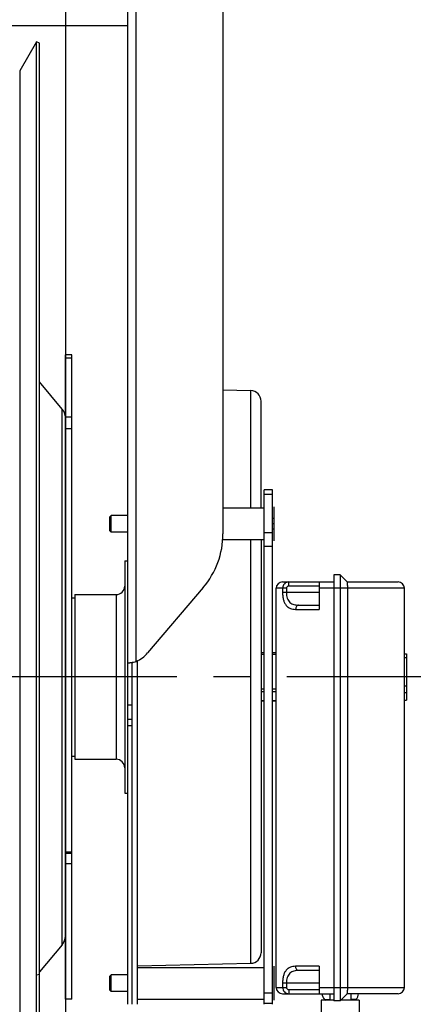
# Model space of a CAD drawing. Extents: x 0 to 420, y 0 to 297.
# Tile 13 of 15: x 225 to 244, y 198 to 245. Entities that reach past the tile are written whole.
import ezdxf

# ---------------------------------------------------------------- set-up
doc = ezdxf.new("R2010")
doc.units = 0
doc.header["$LTSCALE"] = 23.1
doc.linetypes.add('CENTER', pattern=[0.6, 0.375, -0.075, 0.075, -0.075])
for name, color, linetype in [('110528_DXF_CONTINUOUS_LINE', 7, 'CONTINUOUS'), ('110528_DXF_DIMENSION', 7, 'CONTINUOUS'), ('110536_DXF_CONTINUOUS_LINE', 7, 'CONTINUOUS'), ('110618_DXF_CONTINUOUS_LINE', 7, 'CONTINUOUS'), ('110801_DXF_CONTINUOUS_LINE', 7, 'CONTINUOUS'), ('111735_DXF_CONTINUOUS_LINE', 7, 'CONTINUOUS'), ('111736_DXF_CONTINUOUS_LINE', 7, 'CONTINUOUS'), ('ASEM_65_75_10_DXF_AXIS', 7, 'CONTINUOUS'), ('MOTOR_UNIT_DDXF_CONTINUOUS', 7, 'CONTINUOUS')]:
    doc.layers.add(name, color=color, linetype=linetype)

msp = doc.modelspace()

# ---------------------------------------------------------------- linework, layer by layer
at = {"layer": '110528_DXF_CONTINUOUS_LINE', "color": 7, "linetype": 'CONTINUOUS'}
for p, q in [((225.84018, 243.94209), (225.04114, 242.55811)), ((225.84018, 183.79209), (225.84018, 243.94209)), ((225.97008, 243.86709), (225.84018, 243.94209))]:
    msp.add_line(p, q, dxfattribs=at)
at = {"layer": '110528_DXF_CONTINUOUS_LINE', "color": 3, "linetype": 'CONTINUOUS'}
for p, q in [((225.97008, 183.86709), (225.97008, 243.86709)), ((227.04973, 226.54832), (225.97008, 227.835)), ((227.2018, 208.15669), (227.2018, 222.68775)), ((227.04973, 201.18586), (225.97008, 199.89918))]:
    msp.add_line(p, q, dxfattribs=at)
at = {"layer": '110528_DXF_CONTINUOUS_LINE', "color": 9, "linetype": 'CONTINUOUS'}
for p, q in [((225.04114, 242.55811), (225.04114, 185.17606)), ((227.04973, 201.18586), (227.04973, 226.54832)), ((225.97008, 199.78294), (225.84018, 199.74773))]:
    msp.add_line(p, q, dxfattribs=at)
at = {"layer": '110528_DXF_CONTINUOUS_LINE', "color": 3, "linetype": 'CONTINUOUS'}
for centre, start, end in [((226.5518, 226.13051), 2.502345, 40), ((226.5518, 201.60367), 320, 360)]:
    msp.add_arc(centre, 0.65, start, end, dxfattribs=at)
at = {"layer": '110528_DXF_DIMENSION', "color": 2, "linetype": 'CONTINUOUS'}
msp.add_line((227.2018, 255.11651), (227.2018, 172.61766), dxfattribs=at)
at = {"layer": '110536_DXF_CONTINUOUS_LINE', "color": 3, "linetype": 'CONTINUOUS'}
for p, q in [((230.15631, 198.36709), (230.15631, 262.46709)), ((234.65631, 262.4221), (234.65631, 220.64208)), ((233.72048, 218.09957), (231.09121, 215.00103))]:
    msp.add_line(p, q, dxfattribs=at)
at = {"layer": '110536_DXF_CONTINUOUS_LINE', "color": 9, "linetype": 'CONTINUOUS'}
for p, q in [((230.55631, 214.60121), (230.55631, 262.02656)), ((230.15631, 212.5489), (230.35631, 212.5489)), ((230.15631, 211.86709), (230.35631, 211.86709)), ((230.15631, 211.56004), (230.35631, 211.56004))]:
    msp.add_line(p, q, dxfattribs=at)
at = {"layer": '110536_DXF_CONTINUOUS_LINE', "color": 7, "linetype": 'CONTINUOUS'}
for p, q in [((230.2611, 214.54299), (230.26718, 214.5432)), ((230.26718, 214.5432), (230.27759, 214.54348)), ((230.27759, 214.54348), (230.29007, 214.54373)), ((230.29007, 214.54373), (230.30449, 214.5439)), ((230.30449, 214.5439), (230.32063, 214.54396)), ((230.32063, 214.54396), (230.35631, 214.54396)), ((230.35631, 198.36709), (230.35631, 214.54396))]:
    msp.add_line(p, q, dxfattribs=at)
at = {"layer": '110536_DXF_CONTINUOUS_LINE', "color": 3, "linetype": 'CONTINUOUS'}
for centre, radius, start, end in [((230.72733, 220.64474), 3.92898, 319.624496, 359.961193), ((229.94918, 215.97119), 1.49849, 293.901184, 319.651923), ((230.1211, 215.91727), 1.38141, 276.023461, 277.778619), ((230.08908, 216.15942), 1.62567, 277.741723, 278.846672), ((230.07571, 216.24666), 1.71393, 278.839768, 279.391228), ((230.07017, 216.28027), 1.74799, 279.390817, 279.947967), ((230.06436, 216.31291), 1.78114, 279.950582, 283.49615), ((230.08311, 216.23309), 1.69915, 283.509369, 284.19887), ((230.10996, 216.12902), 1.59167, 284.180765, 286.285446)]:
    msp.add_arc(centre, radius, start, end, dxfattribs=at)
msp.add_open_spline([(230.15631, 214.54396), (230.15631, 214.54124), (230.17026, 214.53917), (230.18792, 214.53822), (230.22425, 214.53951), (230.2506, 214.54186), (230.26606, 214.54348)], degree=3, knots=[0, 0, 0, 0, 0.07345742, 0.26683287, 0.57926332, 1, 1, 1, 1], dxfattribs=at)
at = {"layer": '110536_DXF_CONTINUOUS_LINE', "color": 7, "linetype": 'CONTINUOUS'}
msp.add_open_spline([(230.35631, 214.54396), (230.35631, 214.54443), (230.35847, 214.54509), (230.3613, 214.54654), (230.36714, 214.54845), (230.37834, 214.5524), (230.39716, 214.5588), (230.41316, 214.56465), (230.42224, 214.56809)], degree=3, knots=[0, 0, 0, 0, 0.02015985, 0.07230032, 0.15627635, 0.27093338, 0.58556252, 1, 1, 1, 1], dxfattribs=at)
at = {"layer": '110618_DXF_CONTINUOUS_LINE', "color": 7, "linetype": 'CONTINUOUS'}
for p, q in [((227.5018, 229.11709), (227.2018, 229.11709)), ((227.5018, 198.61709), (227.5018, 229.11709)), ((227.5018, 205.50332), (227.2018, 205.50332)), ((227.5018, 198.61709), (227.2018, 198.61709))]:
    msp.add_line(p, q, dxfattribs=at)
at = {"layer": '110618_DXF_CONTINUOUS_LINE', "color": 3, "linetype": 'CONTINUOUS'}
for p, q in [((227.2018, 222.68775), (227.2018, 229.11709)), ((227.2018, 198.61709), (227.2018, 208.15669))]:
    msp.add_line(p, q, dxfattribs=at)
at = {"layer": '110618_DXF_CONTINUOUS_LINE', "color": 9, "linetype": 'CONTINUOUS'}
for p, q in [((227.2018, 228.98169), (227.5018, 228.98169)), ((227.5018, 226.15892), (227.2018, 226.15892)), ((227.5018, 225.60949), (227.2018, 225.60949)), ((227.5018, 205.5746), (227.2018, 205.5746)), ((227.5018, 205.02487), (227.2018, 205.02487))]:
    msp.add_line(p, q, dxfattribs=at)
at = {"layer": '110801_DXF_CONTINUOUS_LINE', "color": 7, "linetype": 'CONTINUOUS'}
msp.add_line((230.15631, 244.68687), (157.95631, 244.68687), dxfattribs=at)
at = {"layer": '111735_DXF_CONTINUOUS_LINE', "color": 7, "linetype": 'CONTINUOUS'}
for p, q in [((227.5018, 217.61709), (227.65631, 217.61709)), ((227.5018, 210.11709), (227.65631, 210.11709))]:
    msp.add_line(p, q, dxfattribs=at)
at = {"layer": '111736_DXF_CONTINUOUS_LINE', "color": 7, "linetype": 'CONTINUOUS'}
for p, q in [((230.00631, 219.36709), (230.15631, 219.36709)), ((230.00631, 219.36709), (230.00631, 208.36709)), ((227.65631, 217.76709), (229.60631, 217.76709)), ((227.65631, 217.76709), (227.65631, 209.96709)), ((227.65631, 209.96709), (229.60631, 209.96709)), ((230.00631, 208.36709), (230.15631, 208.36709))]:
    msp.add_line(p, q, dxfattribs=at)
at = {"layer": '111736_DXF_CONTINUOUS_LINE', "color": 9, "linetype": 'CONTINUOUS'}
msp.add_line((229.60631, 217.76709), (229.60631, 209.96709), dxfattribs=at)
at = {"layer": '111736_DXF_CONTINUOUS_LINE', "color": 7, "linetype": 'CONTINUOUS'}
for centre, start, end in [((229.60631, 218.16709), 270, 360), ((229.60631, 209.56709), 0, 90)]:
    msp.add_arc(centre, 0.4, start, end, dxfattribs=at)
at = {"layer": 'ASEM_65_75_10_DXF_AXIS', "color": 7, "linetype": 'CENTER'}
msp.add_line((246.33631, 213.86709), (148.10631, 213.86709), dxfattribs=at)
at = {"layer": 'MOTOR_UNIT_DDXF_CONTINUOUS', "color": 9, "linetype": 'CONTINUOUS'}
for p, q in [((234.65631, 227.45379), (235.96741, 227.42465)), ((235.96741, 221.86709), (235.96741, 227.42465)), ((236.45631, 221.86709), (236.45631, 226.92477)), ((237.00631, 222.72102), (236.60631, 222.72102)), ((236.60631, 198.36709), (236.60631, 222.72101)), ((237.00631, 222.49948), (236.60631, 222.49948)), ((237.00631, 198.36709), (237.00631, 222.72101)), ((237.05631, 221.91709), (237.05631, 220.31709)), ((229.30631, 221.44909), (229.37431, 221.51709)), ((229.30631, 220.78509), (229.30631, 221.44909)), ((230.15631, 221.51709), (229.37431, 221.51709)), ((229.37431, 220.71709), (229.37431, 221.51709)), ((234.65631, 221.86709), (236.60631, 221.86709)), ((237.05631, 221.36709), (237.00631, 221.36709)), ((237.05631, 221.11709), (237.00631, 221.11709)), ((229.30631, 220.78509), (229.37431, 220.71709)), ((230.15631, 220.71709), (229.37431, 220.71709)), ((236.60631, 220.69983), (237.00631, 220.69983)), ((237.05631, 220.86709), (237.00631, 220.86709)), ((234.64622, 220.36709), (236.60631, 220.36709)), ((235.96741, 200.30952), (235.96741, 220.36709)), ((236.45631, 220.36709), (236.45631, 200.8094)), ((236.60631, 220.05166), (237.00631, 220.05166)), ((240.20631, 218.69709), (239.90631, 218.69709)), ((239.90631, 218.69709), (239.90631, 198.53709)), ((240.53697, 218.36643), (240.20631, 218.69709)), ((240.20631, 218.69709), (240.20631, 198.53709)), ((237.47131, 218.36709), (239.90631, 218.36709)), ((237.76602, 218.16709), (237.76602, 218.36709)), ((239.20631, 218.36709), (239.20631, 217.06709)), ((240.53631, 218.36709), (242.9413, 218.36709)), ((237.65444, 218.06709), (237.17131, 218.06709)), ((237.17131, 199.16709), (237.17131, 218.06709)), ((237.47442, 218.06709), (237.47442, 217.86709)), ((239.20631, 217.86709), (237.47442, 217.86709)), ((237.65444, 218.06709), (237.65444, 217.86709)), ((239.20631, 218.16709), (237.76602, 218.16709)), ((243.24131, 218.06709), (239.20631, 218.06709)), ((240.55659, 199.16709), (240.55659, 218.06709)), ((243.24131, 199.16709), (243.24131, 218.06709)), ((238.23248, 217.26709), (239.20631, 217.26709)), ((238.09323, 217.06709), (239.20631, 217.06709)), ((236.60631, 215.00812), (236.45631, 215.00812)), ((236.60631, 214.934), (236.45631, 214.934)), ((237.17131, 215.00812), (237.00631, 215.00812)), ((237.17131, 214.934), (237.00631, 214.934)), ((243.24131, 214.96368), (243.33631, 214.96368)), ((243.33631, 214.96368), (243.33631, 212.77049)), ((230.60631, 198.36709), (230.60631, 214.62463)), ((243.24131, 214.78087), (243.33631, 214.78087)), ((236.60631, 213.29193), (236.45631, 213.29193)), ((236.60631, 213.16945), (236.45631, 213.16945)), ((237.17131, 213.29193), (237.00631, 213.29193)), ((237.17131, 213.16945), (237.00631, 213.16945)), ((243.24131, 213.44506), (243.33631, 213.44506)), ((243.24131, 213.12842), (243.33631, 213.12842)), ((236.60631, 212.72946), (236.45631, 212.72946)), ((236.60631, 212.72605), (236.45631, 212.72605)), ((237.17131, 212.72946), (237.00631, 212.72946)), ((237.17131, 212.72605), (237.00631, 212.72605)), ((243.24131, 212.77049), (243.33631, 212.77049)), ((230.35631, 198.36709), (230.35631, 211.86709)), ((230.60631, 200.19038), (235.96741, 200.30952)), ((230.60631, 200.11709), (236.60631, 200.11709)), ((237.05631, 200.16709), (237.05631, 198.56709)), ((239.20631, 200.16709), (238.09323, 200.16709)), ((239.20631, 200.16709), (239.20631, 198.86709)), ((229.30631, 199.69909), (229.37431, 199.76709)), ((229.30631, 199.03509), (229.30631, 199.69909)), ((230.15631, 199.76709), (229.37431, 199.76709)), ((229.37431, 198.96709), (229.37431, 199.76709)), ((239.20631, 199.96709), (238.23248, 199.96709)), ((237.17131, 199.16709), (237.65444, 199.16709)), ((239.20631, 199.36709), (237.47442, 199.36709)), ((237.47442, 199.36709), (237.47442, 199.16709)), ((237.65444, 199.36709), (237.65444, 199.16709)), ((237.76602, 199.06709), (239.20631, 199.06709)), ((237.76602, 199.06709), (237.76602, 198.86709)), ((239.20631, 199.16709), (243.24131, 199.16709)), ((229.30631, 199.03509), (229.37431, 198.96709)), ((230.15631, 198.96709), (229.37431, 198.96709)), ((230.60631, 198.61709), (236.60631, 198.61709)), ((237.00631, 198.8905), (236.60631, 198.8905)), ((237.47131, 198.86709), (239.90631, 198.86709)), ((239.4644, 198.60047), (239.70631, 198.60047)), ((239.4644, 198.60047), (239.5012, 198.56709)), ((239.70631, 198.86709), (239.70631, 198.56709)), ((240.53697, 198.86775), (240.20631, 198.53709)), ((242.9413, 198.86709), (240.53631, 198.86709)), ((240.70631, 198.86709), (240.70631, 198.56709)), ((240.94821, 198.60047), (240.70631, 198.60047)), ((240.94821, 198.60047), (240.91141, 198.56709)), ((237.00631, 198.40195), (236.60631, 198.40195)), ((239.30631, 198.56709), (239.30631, 195.96709)), ((239.90631, 198.56709), (239.30632, 198.56709)), ((240.20631, 198.53709), (239.90631, 198.53709)), ((241.1063, 198.56709), (240.23631, 198.56709)), ((241.10631, 198.56709), (241.10631, 195.96709))]:
    msp.add_line(p, q, dxfattribs=at)
for centre, radius, start, end in [((235.95631, 226.92478), 0.5, 0, 88.72697), ((237.47131, 218.06709), 0.3, 90, 180), ((242.94131, 218.06709), 0.3, 0, 90), ((235.95631, 200.8094), 0.5, 271.27303, 360), ((237.47131, 199.16709), 0.3, 180, 270), ((242.94131, 199.16709), 0.3, 270, 360), ((239.70631, 198.86709), 0.36, 180, 227.781663), ((240.70631, 198.86709), 0.36, 312.218337, 360)]:
    msp.add_arc(centre, radius, start, end, dxfattribs=at)
for points, knots in [([(237.76602, 218.36709), (237.72837, 218.36709), (237.65172, 218.35143), (237.55486, 218.28484), (237.48969, 218.18519), (237.47442, 218.10632), (237.47442, 218.06709)], [0, 0, 0, 0, 0.24471385, 0.49278006, 0.74499001, 1, 1, 1, 1]), ([(240.55659, 218.06709), (240.55659, 218.10384), (240.55589, 218.15735), (240.55339, 218.22569), (240.551, 218.26975), (240.54813, 218.30665), (240.54531, 218.33232), (240.54275, 218.34828), (240.541, 218.35668), (240.53925, 218.36249), (240.53784, 218.36555), (240.53697, 218.36643)], [0, 0, 0, 0, 0.36639893, 0.53344594, 0.68177046, 0.80620378, 0.90247424, 0.93902021, 0.96747458, 0.98771751, 1, 1, 1, 1]), ([(237.47442, 217.86709), (237.47442, 217.80598), (237.48134, 217.68708), (237.51291, 217.51873), (237.56582, 217.37131), (237.64011, 217.25107), (237.73441, 217.16165), (237.84459, 217.10341), (237.96596, 217.0726), (238.0502, 217.06709), (238.09323, 217.06709)], [0, 0, 0, 0, 0.15949645, 0.30996344, 0.44565626, 0.56604513, 0.67548128, 0.78070708, 0.88768046, 1, 1, 1, 1]), ([(237.76602, 218.16709), (237.75223, 218.16709), (237.72442, 218.1625), (237.68757, 218.14186), (237.66104, 218.10872), (237.65444, 218.08084), (237.65444, 218.06709)], [0, 0, 0, 0, 0.25038692, 0.50058255, 0.75044009, 1, 1, 1, 1]), ([(237.65444, 217.86709), (237.65444, 217.81964), (237.66141, 217.72703), (237.6932, 217.59659), (237.74647, 217.48374), (237.82016, 217.39442), (237.91021, 217.33107), (238.01131, 217.2914), (238.11989, 217.27079), (238.1945, 217.26709), (238.23248, 217.26709)], [0, 0, 0, 0, 0.1497144, 0.2916255, 0.42139819, 0.54008104, 0.65274818, 0.76492838, 0.88017609, 1, 1, 1, 1]), ([(238.23248, 217.26709), (238.214, 217.26709), (238.17421, 217.25481), (238.12892, 217.20815), (238.09984, 217.14276), (238.09323, 217.09284), (238.09323, 217.06709)], [0, 0, 0, 0, 0.20767723, 0.44229958, 0.71045279, 1, 1, 1, 1]), ([(238.09323, 200.16709), (238.0502, 200.16709), (237.96597, 200.16157), (237.8446, 200.13077), (237.73442, 200.07253), (237.64013, 199.98312), (237.56583, 199.86288), (237.51292, 199.71547), (237.48134, 199.54711), (237.47442, 199.42821), (237.47442, 199.36709)], [0, 0, 0, 0, 0.11231114, 0.2192857, 0.32450547, 0.43393859, 0.55432463, 0.69001491, 0.8404787, 1, 1, 1, 1]), ([(238.23248, 199.96709), (238.214, 199.96709), (238.17421, 199.97936), (238.12892, 200.02602), (238.09984, 200.09142), (238.09323, 200.14133), (238.09323, 200.16709)], [0, 0, 0, 0, 0.20767723, 0.44229958, 0.71045279, 1, 1, 1, 1]), ([(238.23248, 199.96709), (238.1945, 199.96709), (238.11989, 199.96339), (238.01132, 199.94278), (237.91022, 199.90311), (237.82017, 199.83976), (237.74648, 199.75045), (237.6932, 199.6376), (237.66141, 199.50716), (237.65444, 199.41455), (237.65444, 199.36709)], [0, 0, 0, 0, 0.11981545, 0.23506453, 0.3472392, 0.45990273, 0.57858396, 0.7083544, 0.85026313, 1, 1, 1, 1]), ([(237.47442, 199.16709), (237.47442, 199.12786), (237.48969, 199.04899), (237.55485, 198.94934), (237.65171, 198.88275), (237.72837, 198.86709), (237.76602, 198.86709)], [0, 0, 0, 0, 0.25497794, 0.50718737, 0.75526046, 1, 1, 1, 1]), ([(237.65444, 199.16709), (237.65444, 199.15334), (237.66104, 199.12546), (237.68757, 199.09232), (237.72441, 199.07168), (237.75222, 199.06709), (237.76602, 199.06709)], [0, 0, 0, 0, 0.24952581, 0.49938508, 0.74958889, 1, 1, 1, 1]), ([(240.53697, 198.86775), (240.53784, 198.86862), (240.53925, 198.87168), (240.541, 198.87749), (240.54275, 198.88589), (240.54531, 198.90186), (240.54813, 198.92753), (240.551, 198.96443), (240.55339, 199.00848), (240.55589, 199.07682), (240.55659, 199.13034), (240.55659, 199.16709)], [0, 0, 0, 0, 0.01228252, 0.03252549, 0.06097984, 0.09752582, 0.19379644, 0.31822993, 0.46655474, 0.63360171, 1, 1, 1, 1])]:
    msp.add_open_spline(points, degree=3, knots=knots, dxfattribs=at)

doc.saveas('drawing.dxf')
